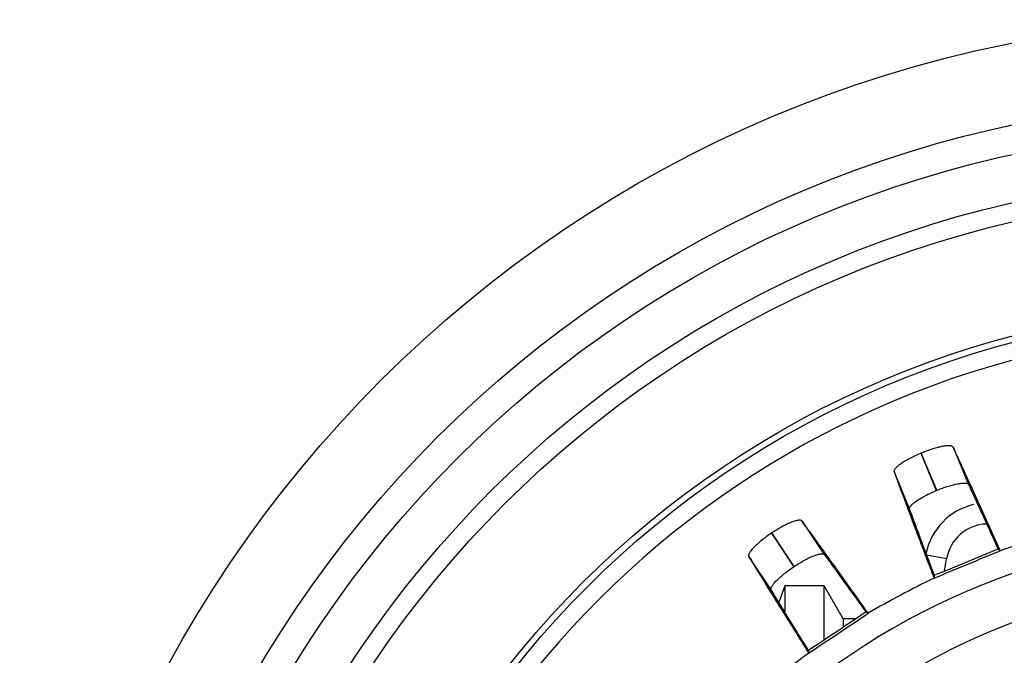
# Model space of a CAD drawing. Header units: millimetres. Extents: x 30 to 123, y 16 to 200.
# Tile 6 of 18: x 30 to 67, y 176 to 200. Entities that reach past the tile are written whole.
import ezdxf

# ---------------------------------------------------------------- set-up
doc = ezdxf.new("R2010")
doc.units = ezdxf.units.MM
doc.header["$LTSCALE"] = 14.011522
doc.layers.get('0').update_dxf_attribs({"linetype": 'CONTINUOUS'})

msp = doc.modelspace()

# ---------------------------------------------------------------- linework, layer by layer
at = {"color": 7}
for p, q in [((63.722, 183.76), (63.703, 183.752)), ((63.703, 183.752), (64.287, 182.341)), ((64.306, 182.349), (63.722, 183.76)), ((64.927, 183.985), (65.513, 182.571)), ((63.276, 181.645), (62.691, 183.059)), ((64.306, 182.349), (64.287, 182.341)), ((59.192, 181.189), (60.043, 179.917)), ((58.054, 180.733), (58.037, 180.721)), ((58.037, 180.721), (58.885, 179.451)), ((58.903, 179.463), (58.054, 180.733)), ((66.63, 180.128), (66.71, 180.058)), ((66.711, 180.058), (66.669, 180.152)), ((58.03, 178.572), (57.18, 179.844)), ((64.68, 179.751), (63.93, 179.884)), ((64.597, 179.285), (64.68, 179.751)), ((58.903, 179.463), (58.885, 179.451)), ((64.17, 179.117), (64.207, 179.021)), ((64.214, 179.128), (64.207, 179.021)), ((58.543, 178.723), (58.317, 178.102)), ((58.543, 178.723), (58.543, 177.734)), ((60.043, 178.723), (58.543, 178.723)), ((60.043, 176.686), (60.043, 178.723)), ((60.755, 177.473), (60.043, 178.723)), ((61.615, 177.738), (61.707, 177.685)), ((61.708, 177.685), (61.648, 177.769)), ((61.708, 177.685), (61.651, 177.764)), ((60.755, 177.473), (60.755, 177.162)), ((61.22, 177.473), (60.755, 177.473)), ((59.4, 176.267), (59.455, 176.179)), ((59.441, 176.286), (59.455, 176.179))]:
    msp.add_line(p, q, dxfattribs=at)
for radius in [46.72, 43.68, 42.58, 40.8, 40.089, 35.887, 35.65]:
    msp.add_circle((76.255, 153.473), radius, dxfattribs=at)
for centre, radius, start, end in [((76.255, 153.473), 35, 9.9087, 170.0913), ((215.853, 238.793), 162.988, 199.99563, 200.52691), ((66.255, 179.473), 2.4, 103.4884, 168.1362), ((66.255, 179.473), 1.6, 92.5856, 170), ((76.255, 153.473), 27.275, 323.8988, 216.1012), ((78.719, 145.352), 36.725, 104.6651, 109.0865), ((-100.285, 579.692), 433.027, 292.32648, 292.67239), ((196.526, 264.387), 162.987, 211.24563, 211.77691), ((76.255, 153.473), 25.531, 358.7267, 181.2733), ((80.26, 145.98), 36.734, 115.9129, 120.3347), ((-180.047, 537.065), 433.031, 303.57649, 303.92239)]:
    msp.add_arc(centre, radius, start, end, dxfattribs=at)
for points, knots in [([(63.703, 183.752), (63.63, 183.722), (63.489, 183.66), (63.289, 183.56), (63.109, 183.46), (62.955, 183.362), (62.834, 183.271), (62.756, 183.199), (62.714, 183.146), (62.692, 183.108), (62.685, 183.075), (62.691, 183.059)], [0, 0, 0, 0, 0.186576, 0.3663, 0.531887, 0.67769, 0.799134, 0.892949, 0.929156, 0.95844, 1, 1, 1, 1]), ([(64.927, 183.985), (64.92, 184.001), (64.892, 184.019), (64.849, 184.031), (64.782, 184.039), (64.676, 184.034), (64.526, 184.013), (64.348, 183.973), (64.15, 183.917), (63.938, 183.845), (63.794, 183.79), (63.722, 183.76)], [0, 0, 0, 0, 0.041559, 0.070843, 0.10705, 0.200868, 0.322317, 0.468126, 0.633718, 0.813431, 1, 1, 1, 1]), ([(65.56, 182.613), (65.503, 182.737), (65.294, 183.195), (65.083, 183.652), (64.927, 183.985)], [0, 0, 0, 0, 0.269984, 1, 1, 1, 1]), ([(64.306, 182.349), (64.379, 182.379), (64.522, 182.435), (64.734, 182.506), (64.933, 182.562), (65.111, 182.601), (65.261, 182.622), (65.367, 182.626), (65.434, 182.617), (65.478, 182.606), (65.506, 182.587), (65.513, 182.571)], [0, 0, 0, 0, 0.186432, 0.366015, 0.531473, 0.677178, 0.798582, 0.892447, 0.928723, 0.958113, 1, 1, 1, 1]), ([(65.513, 182.571), (65.596, 182.394), (65.972, 181.581), (66.343, 180.766), (66.63, 180.128)], [0, 0, 0, 0, 0.219247, 1, 1, 1, 1]), ([(66.669, 180.152), (66.569, 180.376), (66.201, 181.197), (65.831, 182.017), (65.56, 182.613)], [0, 0, 0, 0, 0.272301, 1, 1, 1, 1]), ([(63.276, 181.645), (63.27, 181.662), (63.277, 181.694), (63.299, 181.733), (63.341, 181.786), (63.419, 181.859), (63.54, 181.95), (63.693, 182.048), (63.873, 182.149), (64.074, 182.249), (64.215, 182.311), (64.287, 182.341)], [0, 0, 0, 0, 0.041886, 0.071275, 0.107551, 0.201418, 0.322827, 0.46854, 0.634004, 0.813575, 1, 1, 1, 1]), ([(63.214, 181.641), (63.286, 181.449), (63.602, 180.607), (63.922, 179.766), (64.17, 179.117)], [0, 0, 0, 0, 0.227593, 1, 1, 1, 1]), ([(64.214, 179.128), (64.125, 179.363), (63.809, 180.201), (63.497, 181.04), (63.276, 181.645)], [0, 0, 0, 0, 0.280662, 1, 1, 1, 1]), ([(59.192, 181.189), (59.182, 181.203), (59.151, 181.216), (59.107, 181.218), (59.04, 181.213), (58.937, 181.188), (58.793, 181.137), (58.627, 181.064), (58.443, 180.97), (58.249, 180.859), (58.119, 180.776), (58.054, 180.733)], [0, 0, 0, 0, 0.041559, 0.070843, 0.10705, 0.200868, 0.322317, 0.468127, 0.633718, 0.813431, 1, 1, 1, 1]), ([(60.08, 179.966), (60.001, 180.077), (59.706, 180.485), (59.41, 180.893), (59.192, 181.189)], [0, 0, 0, 0, 0.269984, 1, 1, 1, 1]), ([(58.037, 180.721), (57.972, 180.678), (57.846, 180.589), (57.669, 180.453), (57.511, 180.319), (57.38, 180.193), (57.278, 180.08), (57.216, 179.995), (57.185, 179.935), (57.171, 179.893), (57.17, 179.859), (57.18, 179.844)], [0, 0, 0, 0, 0.186576, 0.3663, 0.531887, 0.67769, 0.799134, 0.892949, 0.929156, 0.95844, 1, 1, 1, 1]), ([(61.648, 177.769), (61.506, 177.969), (60.986, 178.703), (60.463, 179.435), (60.08, 179.966)], [0, 0, 0, 0, 0.272301, 1, 1, 1, 1]), ([(64.207, 179.021), (64.625, 179.193), (65.459, 179.538), (66.294, 179.884), (66.71, 180.058)], [0, 0, 0, 0, 0.5, 1, 1, 1, 1]), ([(58.903, 179.463), (58.968, 179.507), (59.098, 179.589), (59.292, 179.7), (59.476, 179.794), (59.643, 179.867), (59.786, 179.917), (59.889, 179.942), (59.957, 179.946), (60.001, 179.943), (60.032, 179.931), (60.043, 179.917)], [0, 0, 0, 0, 0.186432, 0.366015, 0.531473, 0.677178, 0.798582, 0.892447, 0.928723, 0.958113, 1, 1, 1, 1]), ([(60.043, 179.917), (60.159, 179.758), (60.686, 179.035), (61.209, 178.307), (61.615, 177.738)], [0, 0, 0, 0, 0.219247, 1, 1, 1, 1]), ([(58.03, 178.572), (58.021, 178.587), (58.021, 178.62), (58.035, 178.663), (58.066, 178.723), (58.128, 178.809), (58.229, 178.922), (58.36, 179.049), (58.517, 179.183), (58.694, 179.319), (58.82, 179.408), (58.885, 179.451)], [0, 0, 0, 0, 0.041886, 0.071275, 0.107551, 0.201417, 0.322827, 0.46854, 0.634004, 0.813575, 1, 1, 1, 1]), ([(57.969, 178.556), (58.077, 178.382), (58.551, 177.617), (59.029, 176.855), (59.4, 176.267)], [0, 0, 0, 0, 0.227593, 1, 1, 1, 1]), ([(59.441, 176.286), (59.308, 176.499), (58.834, 177.259), (58.364, 178.021), (58.03, 178.572)], [0, 0, 0, 0, 0.280662, 1, 1, 1, 1]), ([(59.454, 176.18), (59.831, 176.429), (60.582, 176.931), (61.333, 177.433), (61.707, 177.685)], [0, 0, 0, 0, 0.5, 1, 1, 1, 1]), ([(59.454, 176.18), (58.574, 175.523), (56.889, 174.108), (54.617, 171.714), (52.642, 169.069), (50.988, 166.212), (49.678, 163.182), (48.729, 160.02), (48.156, 156.769), (48.029, 154.571), (48.029, 153.473)], [0, 0, 0, 0, 0.124984, 0.249983, 0.374975, 0.499979, 0.62499, 0.750003, 0.87501, 1, 1, 1, 1])]:
    msp.add_open_spline(points, degree=3, knots=knots, dxfattribs=at)

doc.saveas('drawing.dxf')
